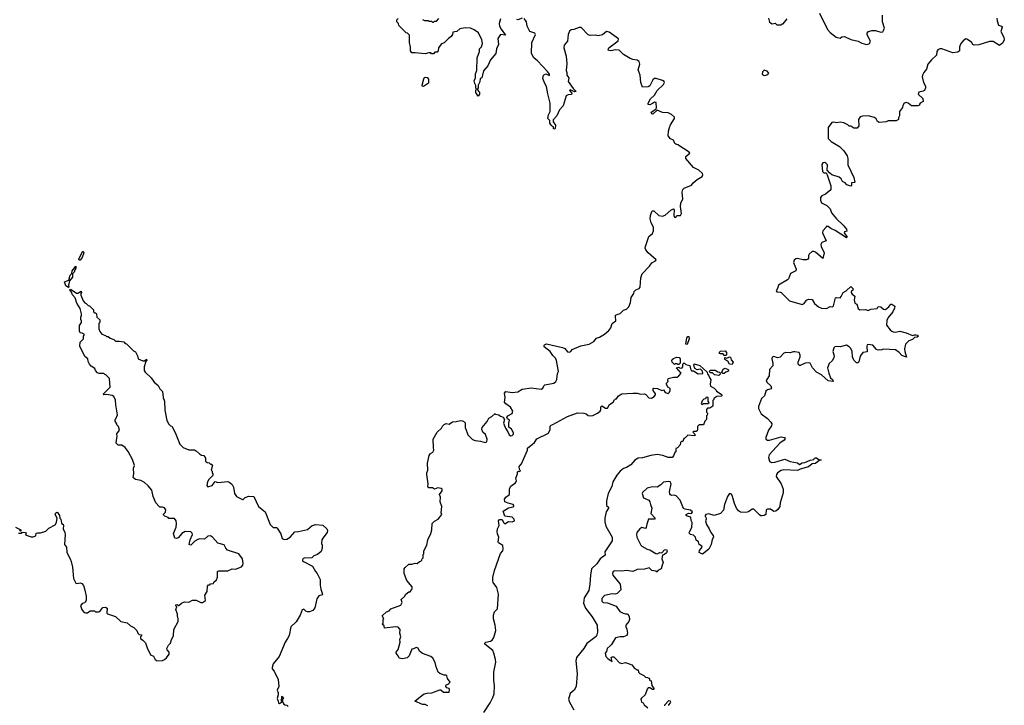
# Model space of a CAD drawing. Extents: x 2323203 to 2567568, y 883585 to 1022917.
# Tile 57 of 256: x 2433937 to 2444808, y 965689 to 973257. Entities that reach past the tile are written whole.
import ezdxf

# ---------------------------------------------------------------- set-up
doc = ezdxf.new("R2010")
doc.units = 0

msp = doc.modelspace()

# ---------------------------------------------------------------- linework, layer by layer
at = {"layer": '0CON10XD'}
for points in [[(2442768, 973328), (2442855, 973148), (2442887, 973115), (2442952, 973065), (2442995, 973054), (2443015, 973067), (2443045, 973071), (2443115, 973038), (2443195, 973021), (2443235, 972998), (2443285, 972982), (2443315, 972992), (2443331, 973015), (2443292, 973095), (2443293, 973107), (2443310, 973125), (2443345, 973138), (2443385, 973137), (2443445, 973119), (2443465, 973124), (2443475, 973136), (2443485, 973165), (2443462, 973235), (2443463, 973307)], [(2439246, 973265), (2439231, 973215), (2439234, 973185), (2439251, 973151), (2439300, 973085), (2439245, 973092), (2439215, 973048), (2439224, 972985), (2439201, 972935), (2439194, 972885), (2439134, 972815), (2439104, 972746), (2439058, 972692), (2439040, 972615), (2439022, 972608), (2439019, 972571), (2439000, 972535), (2439000, 972505), (2438990, 972495), (2438992, 972482), (2439012, 972455), (2439012, 972435), (2438997, 972413), (2438973, 972455), (2438972, 972475), (2438980, 972495), (2438973, 972503), (2438972, 972532), (2438961, 972551), (2438956, 972584), (2438969, 972615), (2438971, 972659), (2438984, 972695), (2438989, 972835), (2439012, 972905), (2439013, 972935), (2439034, 972956), (2439046, 972995), (2439040, 973035), (2439003, 973113), (2438955, 973147), (2438915, 973162), (2438855, 973168), (2438795, 973158), (2438765, 973128), (2438720, 973120), (2438717, 973093), (2438699, 973071), (2438671, 973049), (2438625, 973000), (2438595, 972990), (2438578, 972972), (2438560, 972945), (2438558, 972912), (2438545, 972900), (2438522, 972898), (2438505, 972880), (2438485, 972880), (2438475, 972890), (2438455, 972892), (2438415, 972880), (2438305, 972892), (2438265, 972890), (2438250, 972915), (2438250, 972955), (2438240, 973005), (2438240, 973085), (2438218, 973108), (2438202, 973112), (2438122, 973192), (2438120, 973215), (2438100, 973235), (2438100, 973255), (2438115, 973270)], [(2438385, 973260), (2438405, 973250), (2438445, 973250), (2438455, 973240), (2438485, 973240), (2438495, 973230), (2438505, 973230), (2438515, 973240), (2438538, 973242), (2438565, 973270)], [(2439485, 973274), (2439435, 973254), (2439425, 973260)], [(2440533, 970003), (2440567, 970013), (2440605, 970050), (2440635, 970060), (2440663, 970087), (2440682, 970135), (2440688, 970192), (2440717, 970233), (2440720, 970255), (2440740, 970275), (2440775, 970288), (2440788, 970305), (2440794, 970406), (2440809, 970451), (2440890, 970535), (2440917, 970573), (2440955, 970594), (2440964, 970605), (2440874, 970684), (2440850, 970715), (2440844, 970735), (2440845, 970755), (2440883, 970865), (2440923, 970897), (2440935, 970925), (2440935, 970965), (2440908, 971015), (2440899, 971059), (2440901, 971095), (2440915, 971139), (2440925, 971147), (2440937, 971147), (2440995, 971094), (2441035, 971088), (2441062, 971098), (2441126, 971155), (2441155, 971170), (2441162, 971162), (2441158, 971095), (2441165, 971078), (2441180, 971075), (2441194, 971096), (2441233, 971097), (2441243, 971117), (2441234, 971195), (2441236, 971235), (2441259, 971275), (2441251, 971355), (2441259, 971381), (2441274, 971396), (2441355, 971430), (2441372, 971455), (2441416, 971494), (2441472, 971525), (2441481, 971545), (2441475, 971559), (2441434, 971595), (2441375, 971625), (2441292, 971725), (2441293, 971747), (2441336, 971784), (2441330, 971795), (2441205, 971874), (2441182, 971882), (2441172, 971892), (2441157, 971927), (2441121, 971941), (2441098, 971975), (2441100, 972025), (2441112, 972068), (2441123, 972097), (2441168, 972165), (2441165, 972182), (2441135, 972210), (2441095, 972228), (2441035, 972232), (2440975, 972258), (2440926, 972214), (2440915, 972218), (2440908, 972235), (2440960, 972270), (2440966, 972284), (2440964, 972344), (2440946, 972346), (2440925, 972332), (2440895, 972316), (2440875, 972320), (2440876, 972335), (2440900, 972385), (2440945, 972424), (2440976, 972474), (2441045, 972541), (2441056, 972565), (2441054, 972575), (2441035, 972587), (2440965, 972608), (2440945, 972609), (2440929, 972595), (2440894, 972526), (2440875, 972517), (2440815, 972512), (2440793, 972565), (2440787, 972645), (2440764, 972705), (2440785, 972765), (2440777, 972795), (2440755, 972811), (2440705, 972817), (2440678, 972828), (2440604, 972874), (2440555, 972919), (2440515, 972926), (2440465, 972914), (2440438, 972918), (2440433, 972925), (2440440, 972945), (2440544, 973025), (2440550, 973045), (2440445, 973119), (2440415, 973126), (2440371, 973089), (2440325, 973079), (2440294, 973086), (2440235, 973083), (2440215, 973091), (2440135, 973170), (2440115, 973170), (2440055, 973150), (2440025, 973147), (2440009, 973131), (2439994, 973095), (2439985, 973020), (2439947, 972975), (2439943, 972945), (2439972, 972855), (2439978, 972775), (2439970, 972695), (2439978, 972675), (2439978, 972645), (2440000, 972615), (2439993, 972575), (2440047, 972497), (2440080, 972465), (2440065, 972460), (2440015, 972482), (2440008, 972475), (2440032, 972445), (2440030, 972430), (2439994, 972426), (2439972, 972415), (2439938, 972305), (2439897, 972263), (2439868, 972195), (2439828, 972152), (2439828, 972128), (2439852, 972092), (2439850, 972055), (2439845, 972050), (2439832, 972052), (2439830, 972075), (2439815, 972080), (2439803, 972093), (2439790, 972115), (2439790, 972145), (2439768, 972168), (2439774, 972206), (2439792, 972245), (2439793, 972335), (2439767, 972437), (2439755, 972520), (2439735, 972552), (2439713, 972607), (2439720, 972645), (2439745, 972658), (2439788, 972642), (2439788, 972655), (2439766, 972685), (2439653, 972803), (2439614, 972835), (2439588, 972885), (2439591, 973005), (2439630, 973095), (2439625, 973110), (2439570, 973125), (2439541, 973185), (2439534, 973235), (2439505, 973270)], [(2442203, 973275), (2442215, 973230), (2442245, 973212), (2442277, 973217), (2442295, 973200), (2442345, 973200), (2442355, 973210), (2442365, 973210), (2442410, 973265)], [(2444726, 973275), (2444728, 973245), (2444744, 973195), (2444778, 973185), (2444786, 973175), (2444770, 973125), (2444802, 973065), (2444808, 973035), (2444790, 973000), (2444755, 972972), (2444685, 973016), (2444645, 973016), (2444525, 972980), (2444475, 972976), (2444462, 972982), (2444445, 973010), (2444395, 973043), (2444385, 973044), (2444352, 973025), (2444327, 972995), (2444314, 972956), (2444312, 972915), (2444295, 972900), (2444240, 972890), (2444120, 972935), (2444095, 972934), (2444075, 972926), (2444063, 972907), (2444060, 972865), (2444005, 972814), (2443965, 972766), (2443950, 972710), (2443918, 972675), (2443903, 972645), (2443902, 972625), (2443914, 972565), (2443938, 972525), (2443939, 972505), (2443925, 972476), (2443912, 972468), (2443865, 972456), (2443856, 972435), (2443909, 972389), (2443912, 972355), (2443880, 972335), (2443870, 972325), (2443870, 972315), (2443855, 972308), (2443785, 972308), (2443745, 972337), (2443725, 972344), (2443703, 972335), (2443689, 972311)], [(2442155, 972640), (2442175, 972644), (2442198, 972652), (2442208, 972665), (2442188, 972688), (2442155, 972699), (2442138, 972682), (2442136, 972655), (2442155, 972640)], [(2438395, 972520), (2438382, 972522), (2438380, 972535), (2438398, 972605), (2438403, 972617), (2438415, 972622), (2438435, 972618), (2438449, 972599), (2438452, 972558), (2438395, 972520)], [(2443689, 972311), (2443684, 972286), (2443652, 972245), (2443650, 972195), (2443640, 972175), (2443640, 972155), (2443615, 972142), (2443525, 972140), (2443502, 972128), (2443425, 972123), (2443407, 972135), (2443393, 972163), (2443376, 972176), (2443304, 972196), (2443243, 972193), (2443218, 972185), (2443198, 972155), (2443200, 972085), (2443185, 972060), (2443145, 972060), (2443115, 972080), (2443095, 972080), (2443080, 972095), (2443035, 972120), (2442995, 972126), (2442955, 972120), (2442925, 972126), (2442905, 972122), (2442862, 972068), (2442862, 971945), (2442895, 971912), (2442989, 971859), (2443038, 971808), (2443072, 971755), (2443080, 971725), (2443082, 971655), (2443148, 971515), (2443158, 971465), (2443155, 971460), (2443120, 971455), (2443120, 971425), (2443115, 971420), (2443070, 971435), (2443050, 971455), (2443021, 971471), (2443005, 971500), (2442985, 971520), (2442903, 971543), (2442877, 971567), (2442852, 971595), (2442857, 971655), (2442837, 971675), (2442825, 971679), (2442804, 971676), (2442792, 971658), (2442801, 971581), (2442815, 971567), (2442840, 971565), (2442852, 971545), (2442892, 971422), (2442892, 971378), (2442835, 971332), (2442795, 971312), (2442780, 971295), (2442777, 971265), (2442790, 971235), (2442850, 971205), (2442885, 971170), (2442900, 971125), (2442955, 971060), (2443029, 970989), (2443064, 970945), (2443068, 970922), (2443044, 970916), (2443041, 970905), (2443072, 970855), (2443065, 970850), (2442940, 970930), (2442892, 970952), (2442865, 970974), (2442840, 970975), (2442840, 970965), (2442805, 970928), (2442799, 970905), (2442840, 970815), (2442795, 970796), (2442784, 970775), (2442786, 970755), (2442820, 970685), (2442805, 970620), (2442725, 970690), (2442705, 970700), (2442685, 970700), (2442653, 970667), (2442647, 970653), (2442647, 970623), (2442637, 970613), (2442623, 970607), (2442587, 970607), (2442525, 970621), (2442505, 970618), (2442488, 970602), (2442481, 970575), (2442510, 970505), (2442507, 970485), (2442448, 970455), (2442424, 970396), (2442414, 970386), (2442314, 970325), (2442305, 970290), (2442290, 970265), (2442295, 970252), (2442335, 970251), (2442346, 970246), (2442435, 970154), (2442575, 970114), (2442597, 970125), (2442625, 970162), (2442645, 970172), (2442685, 970170), (2442714, 970124), (2442755, 970088), (2442791, 970071), (2442845, 970070), (2442885, 970090), (2442912, 970088), (2442923, 970097), (2442945, 970188), (2442955, 970192), (2442995, 970188), (2443008, 970202), (2443028, 970245), (2443062, 970265), (2443115, 970312), (2443138, 970285), (2443137, 970273), (2443118, 970255), (2443118, 970245), (2443127, 970227), (2443158, 970205), (2443152, 970165), (2443158, 970128), (2443178, 970115), (2443195, 970070), (2443213, 970053), (2443275, 970058), (2443305, 970048), (2443335, 970062), (2443405, 970070), (2443415, 970090), (2443445, 970087), (2443475, 970060), (2443495, 970057), (2443534, 970086), (2443555, 970117), (2443567, 970117), (2443598, 970095), (2443596, 970074), (2443576, 970034), (2443525, 969968), (2443510, 969935), (2443508, 969885), (2443548, 969835), (2443565, 969818), (2443582, 969812), (2443605, 969809), (2443653, 969817), (2443725, 969802), (2443795, 969770), (2443815, 969779), (2443832, 969778), (2443850, 969775), (2443862, 969765), (2443845, 969752), (2443815, 969750), (2443794, 969726), (2443755, 969712), (2443716, 969674), (2443706, 969625), (2443709, 969595), (2443728, 969532), (2443675, 969550), (2443647, 969585), (2443605, 969611), (2443475, 969620), (2443445, 969608), (2443435, 969612), (2443415, 969610), (2443397, 969617), (2443355, 969664), (2443305, 969673), (2443295, 969668), (2443291, 969655), (2443295, 969592), (2443245, 969583), (2443218, 969542), (2443201, 969479), (2443192, 969468), (2443175, 969468), (2443145, 969498), (2443131, 969535), (2443130, 969595), (2443115, 969627), (2443095, 969647), (2443065, 969663), (2442995, 969646), (2442955, 969650), (2442935, 969646), (2442924, 969635), (2442913, 969595), (2442928, 969548), (2442924, 969525), (2442908, 969492), (2442875, 969462), (2442854, 969415), (2442869, 969355), (2442890, 969305), (2442912, 969285), (2442917, 969263), (2442865, 969272), (2442788, 969335), (2442736, 969366), (2442691, 969415), (2442665, 969466), (2442645, 969470), (2442610, 969465), (2442555, 969438), (2442545, 969440), (2442532, 969455), (2442532, 969475), (2442554, 969535), (2442554, 969555), (2442542, 969582), (2442495, 969591), (2442475, 969590), (2442445, 969578), (2442395, 969583), (2442375, 969577), (2442335, 969530), (2442305, 969526), (2442265, 969539), (2442245, 969532), (2442241, 969515), (2442254, 969465), (2442254, 969435), (2442217, 969395), (2442213, 969325), (2442178, 969275), (2442185, 969254), (2442230, 969215), (2442239, 969191), (2442235, 969182), (2442195, 969172), (2442174, 969156), (2442161, 969105), (2442126, 969074), (2442095, 968988), (2442093, 968965), (2442125, 968908), (2442195, 968854), (2442230, 968815), (2442240, 968795), (2442236, 968775), (2442206, 968725), (2442174, 968645), (2442176, 968626), (2442195, 968616), (2442216, 968616), (2442345, 968653), (2442382, 968645), (2442390, 968635), (2442376, 968615), (2442329, 968581), (2442212, 968455), (2442204, 968425), (2442215, 968382), (2442239, 968369), (2442275, 968371), (2442385, 968406), (2442445, 968379), (2442525, 968366), (2442545, 968346), (2442575, 968364), (2442605, 968368), (2442665, 968394), (2442705, 968402), (2442714, 968416), (2442725, 968420), (2442735, 968420), (2442765, 968400), (2442785, 968400), (2442786, 968394), (2442765, 968392), (2442725, 968358), (2442685, 968354), (2442645, 968323), (2442553, 968297), (2442525, 968280), (2442373, 968287), (2442345, 968279), (2442303, 968255), (2442291, 968235), (2442290, 968215), (2442343, 968135), (2442365, 968075), (2442367, 968035), (2442333, 967925), (2442328, 967885), (2442308, 967852), (2442285, 967832), (2442265, 967829), (2442225, 967854), (2442192, 967855), (2442180, 967845), (2442174, 967796), (2442157, 967783), (2442135, 967779), (2442120, 967780), (2442105, 967791), (2442044, 967854), (2442025, 967853), (2441984, 967826), (2441955, 967817), (2441895, 967822), (2441874, 967834), (2441850, 967865), (2441828, 967915), (2441807, 967995), (2441795, 968018), (2441774, 968026), (2441751, 967995), (2441718, 967905), (2441706, 967844), (2441673, 967807), (2441605, 967784), (2441545, 967801), (2441514, 967796), (2441504, 967785), (2441504, 967775), (2441518, 967755), (2441518, 967742), (2441507, 967725), (2441519, 967685), (2441550, 967635), (2441566, 967596), (2441593, 967565), (2441598, 967545), (2441581, 967519), (2441573, 967465), (2441546, 967414), (2441475, 967358), (2441440, 967375), (2441444, 967396), (2441472, 967435), (2441468, 967445), (2441440, 967465), (2441430, 967495), (2441405, 967510), (2441398, 967545), (2441375, 967568), (2441344, 967574), (2441329, 967589), (2441331, 967605), (2441357, 967653), (2441361, 967705), (2441349, 967729), (2441346, 967765), (2441307, 967777), (2441297, 967785), (2441296, 967795), (2441321, 967809), (2441355, 967806), (2441365, 967826), (2441345, 967842), (2441283, 967853), (2441265, 967862), (2441228, 967955), (2441185, 968001), (2441162, 968008), (2441135, 968006), (2441122, 968012), (2441114, 968024), (2441113, 968047), (2441129, 968135), (2441117, 968155), (2441095, 968160), (2441045, 968151), (2441017, 968123), (2440975, 968096), (2440925, 968102), (2440865, 968086), (2440815, 968037), (2440810, 968025), (2440825, 967978), (2440882, 967952), (2440896, 967936), (2440900, 967905), (2440917, 967865), (2440907, 967805), (2440953, 967755), (2440945, 967744), (2440878, 967742), (2440861, 967689), (2440855, 967650), (2440845, 967642), (2440805, 967650), (2440782, 967635), (2440750, 967595), (2440747, 967575), (2440752, 967545), (2440795, 967458), (2440807, 967445), (2440864, 967414), (2440896, 967406), (2440960, 967365), (2440975, 967361), (2441005, 967376), (2441025, 967373), (2441055, 967405), (2441077, 967407), (2441085, 967395), (2441079, 967371), (2441057, 967353), (2441033, 967347), (2441028, 967305), (2441042, 967265), (2441030, 967235), (2441018, 967195), (2440984, 967176), (2440975, 967160), (2440959, 967169), (2440916, 967176), (2440885, 967207), (2440835, 967190), (2440755, 967189), (2440705, 967164), (2440635, 967178), (2440585, 967168), (2440505, 967174), (2440490, 967165), (2440481, 967145), (2440484, 967125), (2440566, 967025), (2440574, 966965), (2440535, 966922), (2440516, 966914), (2440480, 966920), (2440395, 966901), (2440365, 966867), (2440365, 966838), (2440378, 966825), (2440425, 966820), (2440522, 966782), (2440562, 966725), (2440600, 966705), (2440625, 966698), (2440645, 966700), (2440653, 966693), (2440665, 966670), (2440669, 966635), (2440663, 966615), (2440628, 966572), (2440628, 966555), (2440639, 966529), (2440646, 966485), (2440641, 966459), (2440605, 966444), (2440565, 966446), (2440516, 966435), (2440471, 966359), (2440456, 966344)], [(2434605, 970602), (2434593, 970603), (2434591, 970615), (2434607, 970655), (2434635, 970701), (2434643, 970695), (2434645, 970682), (2434627, 970633), (2434605, 970602)], [(2434475, 970300), (2434445, 970318), (2434430, 970365), (2434478, 970382), (2434494, 970436), (2434514, 970456), (2434516, 970485), (2434557, 970537), (2434558, 970515), (2434544, 970496), (2434539, 970471), (2434518, 970452), (2434520, 970415), (2434486, 970375), (2434474, 970325), (2434480, 970305), (2434475, 970300)], [(2433925, 967590), (2433955, 967590), (2433965, 967600), (2434000, 967595), (2434008, 967585), (2434002, 967575), (2434007, 967567), (2434065, 967547), (2434085, 967548), (2434115, 967560), (2434120, 967590), (2434133, 967593), (2434165, 967594), (2434225, 967612), (2434260, 967645), (2434329, 967681), (2434342, 967705), (2434350, 967755), (2434328, 967795), (2434335, 967812), (2434345, 967820), (2434355, 967818), (2434378, 967785), (2434380, 967755), (2434392, 967742), (2434398, 967698), (2434405, 967690), (2434415, 967690), (2434420, 967675), (2434418, 967635), (2434436, 967596), (2434440, 967575), (2434433, 967465), (2434454, 967435), (2434456, 967375), (2434495, 967305), (2434506, 967276), (2434519, 967215), (2434529, 967089), (2434555, 967036), (2434567, 967033), (2434605, 967041), (2434622, 967035), (2434641, 967011), (2434653, 966975), (2434672, 966892), (2434670, 966845), (2434655, 966820), (2434625, 966812), (2434608, 966785), (2434625, 966740), (2434650, 966715), (2434665, 966710), (2434685, 966710), (2434715, 966732), (2434762, 966732), (2434775, 966722), (2434805, 966720), (2434820, 966725), (2434853, 966767), (2434885, 966772), (2434902, 966762), (2434900, 966705), (2434905, 966700), (2434995, 966670), (2435055, 966612), (2435125, 966598), (2435160, 966565), (2435196, 966546), (2435230, 966515), (2435240, 966485), (2435255, 966470), (2435280, 966465), (2435280, 966455), (2435270, 966445), (2435270, 966425), (2435298, 966408), (2435325, 966380), (2435344, 966324), (2435382, 966245), (2435415, 966230), (2435432, 966195), (2435455, 966178), (2435515, 966183), (2435536, 966194), (2435559, 966211), (2435588, 966255), (2435587, 966277), (2435565, 966300), (2435562, 966315), (2435579, 966351), (2435600, 966375), (2435611, 966415), (2435634, 966455), (2435639, 966525), (2435686, 966614), (2435688, 966645), (2435678, 966675), (2435680, 966695), (2435662, 966745), (2435670, 966775), (2435660, 966785), (2435662, 966798), (2435675, 966800), (2435685, 966790), (2435695, 966792), (2435725, 966818), (2435755, 966830), (2435805, 966828), (2435845, 966848), (2435885, 966850), (2435935, 966822), (2435955, 966822), (2435990, 966845), (2435982, 966905), (2436008, 966945), (2436010, 967005), (2436022, 967018), (2436035, 967020), (2436045, 967030), (2436078, 967032), (2436082, 967048), (2436110, 967075), (2436120, 967105), (2436120, 967165), (2436135, 967172), (2436235, 967174), (2436284, 967196), (2436318, 967192), (2436385, 967217), (2436400, 967235), (2436404, 967255), (2436395, 967305), (2436355, 967359), (2436231, 967401), (2436212, 967422), (2436195, 967461), (2436125, 967479), (2436065, 967546), (2436045, 967560), (2436015, 967554), (2435977, 967523), (2435925, 967526), (2435905, 967519), (2435871, 967499), (2435825, 967458), (2435808, 967465), (2435818, 967515), (2435846, 967575), (2435840, 967590), (2435825, 967602), (2435763, 967607), (2435728, 967585), (2435685, 967538), (2435665, 967530), (2435650, 967535), (2435636, 967585), (2435664, 967656), (2435669, 967695), (2435664, 967725), (2435645, 967751), (2435585, 967752), (2435575, 967762), (2435540, 967775), (2435525, 967790), (2435525, 967800), (2435545, 967820), (2435551, 967845), (2435535, 967869), (2435514, 967876), (2435485, 967877), (2435475, 967883), (2435440, 967925), (2435412, 967992), (2435396, 968065), (2435355, 968113), (2435315, 968147), (2435275, 968170), (2435215, 968183), (2435197, 968195), (2435190, 968205), (2435197, 968245), (2435194, 968305), (2435204, 968335), (2435182, 968402), (2435135, 968490), (2435100, 968535), (2435065, 968562), (2435025, 968560), (2435003, 968583), (2435004, 968615), (2435014, 968655), (2435010, 968685), (2435039, 968725), (2435028, 968768), (2435010, 968785), (2435010, 968795), (2434990, 968825), (2434990, 968845), (2434998, 968852), (2435017, 968895), (2434998, 969005), (2434996, 969056), (2434976, 969096), (2434957, 969107), (2434895, 969120), (2434867, 969117), (2434858, 969125), (2434935, 969200), (2434930, 969295), (2434888, 969338), (2434875, 969340), (2434865, 969350), (2434815, 969350), (2434795, 969358), (2434774, 969384), (2434766, 969406), (2434725, 969432), (2434708, 969455), (2434692, 969485), (2434690, 969515), (2434655, 969540), (2434602, 969655), (2434603, 969697), (2434640, 969735), (2434640, 969765), (2434650, 969775), (2434650, 969785), (2434627, 969797), (2434605, 969800), (2434598, 969818), (2434598, 969882), (2434620, 969915), (2434620, 969935), (2434610, 969945), (2434610, 969975), (2434619, 969991), (2434619, 970009), (2434605, 970068), (2434568, 970128), (2434550, 970185), (2434520, 970220), (2434510, 970250), (2434490, 970275), (2434495, 970282), (2434505, 970280), (2434565, 970239), (2434580, 970240), (2434615, 970260), (2434620, 970245), (2434610, 970235), (2434610, 970215), (2434638, 970155), (2434655, 970130), (2434670, 970125), (2434692, 970102), (2434708, 970098), (2434750, 970055), (2434753, 970033), (2434762, 970022), (2434775, 970020), (2434785, 970010), (2434790, 969975), (2434820, 969945), (2434820, 969915), (2434810, 969905), (2434810, 969845), (2434820, 969815), (2434844, 969784), (2434885, 969770), (2434895, 969760), (2434915, 969760), (2434935, 969740), (2434977, 969727), (2434995, 969710), (2435035, 969710), (2435085, 969700), (2435103, 969683), (2435115, 969680), (2435195, 969600), (2435215, 969590), (2435237, 969547), (2435244, 969514), (2435295, 969490), (2435315, 969490), (2435338, 969508), (2435340, 969495), (2435330, 969485), (2435310, 969425), (2435312, 969385), (2435322, 969365), (2435388, 969305), (2435422, 969255), (2435465, 969218), (2435485, 969182), (2435514, 969154), (2435522, 969085), (2435537, 969045), (2435538, 968948), (2435563, 968833), (2435584, 968794), (2435600, 968775), (2435615, 968770), (2435655, 968700)], [(2438444, 965684), (2438415, 965696), (2438385, 965698), (2438300, 965735), (2438395, 965810), (2438435, 965823), (2438488, 965828), (2438575, 965860), (2438585, 965860), (2438615, 965832), (2438678, 965832), (2438682, 965865), (2438678, 965875), (2438653, 965883), (2438640, 965895), (2438644, 965916), (2438667, 965923), (2438688, 965945), (2438660, 965985), (2438652, 966015), (2438645, 966022), (2438623, 966023), (2438575, 966040), (2438558, 966055), (2438534, 966114), (2438525, 966160), (2438499, 966209), (2438475, 966228), (2438385, 966262), (2438352, 966285), (2438335, 966318), (2438315, 966328), (2438285, 966312), (2438265, 966310), (2438238, 966235), (2438215, 966212), (2438165, 966202), (2438125, 966208), (2438117, 966235), (2438093, 966265), (2438092, 966275), (2438117, 966305), (2438136, 966384), (2438134, 966415), (2438146, 966445), (2438133, 966485), (2438137, 966525), (2438115, 966550), (2438085, 966556), (2437965, 966540), (2437960, 966565), (2437940, 966585), (2437950, 966595), (2437950, 966635), (2437958, 966645), (2437940, 966675), (2437985, 966720), (2438015, 966730), (2438035, 966752), (2438146, 966794), (2438158, 966825), (2438150, 966855), (2438185, 966890), (2438200, 966915), (2438235, 966940), (2438248, 966942), (2438260, 966955), (2438260, 966965), (2438270, 966975), (2438270, 966995), (2438210, 967065), (2438182, 967145), (2438182, 967195), (2438191, 967209), (2438233, 967247), (2438265, 967248), (2438305, 967258), (2438327, 967253), (2438352, 967278), (2438365, 967280), (2438378, 967292), (2438380, 967305), (2438390, 967315), (2438390, 967355), (2438398, 967362), (2438400, 967395), (2438432, 967455), (2438442, 967515), (2438476, 967584), (2438486, 967625), (2438492, 967695), (2438515, 967723), (2438558, 967745), (2438598, 967795), (2438592, 967815), (2438597, 967885), (2438578, 967935), (2438582, 967985), (2438573, 968015), (2438600, 968055), (2438600, 968075), (2438592, 968082), (2438555, 968089), (2438515, 968073), (2438495, 968090), (2438455, 968088), (2438443, 968105), (2438448, 968135), (2438432, 968235), (2438432, 968255), (2438443, 968285), (2438439, 968361), (2438456, 968445), (2438472, 968468), (2438497, 968483), (2438510, 968505), (2438504, 968535), (2438503, 968625), (2438546, 968704), (2438593, 968747), (2438605, 968770), (2438625, 968790), (2438645, 968798), (2438677, 968793), (2438715, 968818), (2438757, 968823), (2438805, 968832), (2438825, 968830), (2438850, 968815), (2438857, 968795), (2438857, 968755), (2438876, 968695), (2438886, 968675), (2438935, 968623), (2438965, 968611), (2439026, 968606), (2439075, 968589), (2439095, 968598), (2439098, 968625), (2439079, 968679), (2439050, 968705), (2439040, 968735), (2439043, 968757), (2439098, 968822), (2439115, 968860), (2439150, 968875), (2439185, 968910), (2439192, 968902), (2439226, 968896), (2439245, 968880), (2439275, 968870), (2439288, 968845), (2439280, 968805), (2439299, 968749), (2439328, 968708), (2439342, 968675), (2439360, 968665), (2439375, 968667), (2439388, 968682), (2439389, 968695), (2439365, 968738), (2439338, 968758), (2439336, 968805), (2439344, 968835), (2439322, 968852), (2439317, 968865), (2439328, 968885), (2439375, 968910), (2439380, 968935), (2439355, 968981), (2439303, 969015), (2439288, 969035), (2439298, 969085), (2439291, 969135), (2439305, 969151), (2439375, 969141), (2439435, 969150), (2439485, 969178), (2439585, 969194), (2439695, 969180), (2439711, 969189), (2439724, 969216), (2439735, 969226), (2439836, 969244), (2439857, 969263), (2439866, 969285), (2439875, 969350), (2439886, 969375), (2439863, 969495), (2439851, 969521), (2439822, 969552), (2439795, 969594), (2439728, 969645), (2439722, 969655), (2439731, 969669), (2439755, 969678), (2439929, 969639), (2439955, 969628), (2439985, 969591), (2440005, 969586), (2440022, 969595), (2440035, 969618), (2440134, 969656), (2440225, 969676), (2440276, 969704), (2440305, 969740), (2440338, 969752), (2440392, 969785), (2440442, 969825), (2440462, 969855), (2440477, 969903), (2440517, 969933), (2440514, 969986), (2440516, 969994), (2440533, 970003)], [(2441305, 969670), (2441292, 969675), (2441303, 969745), (2441315, 969760), (2441325, 969760), (2441327, 969735), (2441305, 969670)], [(2441215, 969450), (2441205, 969450), (2441195, 969460), (2441173, 969457), (2441165, 969450), (2441142, 969475), (2441138, 969495), (2441142, 969505), (2441155, 969518), (2441188, 969532), (2441218, 969528), (2441230, 969515), (2441230, 969465), (2441215, 969450)], [(2441735, 969550), (2441715, 969550), (2441705, 969570), (2441675, 969568), (2441665, 969572), (2441663, 969587), (2441675, 969598), (2441725, 969600), (2441742, 969582), (2441742, 969558), (2441735, 969550)], [(2441805, 969450), (2441772, 969455), (2441756, 969486), (2441722, 969505), (2441722, 969528), (2441745, 969520), (2441773, 969537), (2441785, 969532), (2441793, 969503), (2441813, 969475), (2441805, 969450)], [(2439062, 965608), (2439133, 965717), (2439162, 965775), (2439175, 965815), (2439180, 965905), (2439172, 965965), (2439173, 966055), (2439194, 966165), (2439191, 966195), (2439173, 966265), (2439159, 966295), (2439072, 966365), (2439074, 966375), (2439085, 966385), (2439134, 966396), (2439152, 966408), (2439171, 966439), (2439194, 966515), (2439188, 966575), (2439168, 966645), (2439168, 966682), (2439179, 966721), (2439211, 966755), (2439223, 966915), (2439205, 966988), (2439166, 967046), (2439159, 967065), (2439159, 967101), (2439179, 967175), (2439245, 967365), (2439271, 967395), (2439276, 967415), (2439271, 967451), (2439224, 967484), (2439218, 967495), (2439226, 967545), (2439211, 967581), (2439210, 967605), (2439213, 967635), (2439230, 967675), (2439222, 967725), (2439235, 967740), (2439265, 967740), (2439278, 967705), (2439295, 967693), (2439334, 967716), (2439375, 967714), (2439399, 967725), (2439398, 967745), (2439375, 967766), (2439293, 967775), (2439275, 967830), (2439335, 967867), (2439385, 967880), (2439392, 967885), (2439392, 967895), (2439385, 967907), (2439329, 967919), (2439295, 967933), (2439291, 967965), (2439304, 967986), (2439346, 968015), (2439344, 968076), (2439357, 968103), (2439377, 968123), (2439409, 968141), (2439420, 968155), (2439422, 968165), (2439414, 968195), (2439432, 968245), (2439433, 968265), (2439445, 968272), (2439455, 968268), (2439467, 968273), (2439454, 968294), (2439453, 968325), (2439477, 968355), (2439504, 968415), (2439542, 968505), (2439545, 968528), (2439622, 968588), (2439645, 968632), (2439775, 968693), (2439792, 968735), (2439795, 968770), (2439805, 968782), (2439825, 968788), (2439985, 968876), (2440095, 968919), (2440165, 968913), (2440190, 968905), (2440215, 968888), (2440235, 968884), (2440265, 968889), (2440318, 968915), (2440344, 968936), (2440354, 968955), (2440354, 968985), (2440359, 968991), (2440365, 968993), (2440405, 968970), (2440425, 968970), (2440450, 969010), (2440490, 969035), (2440505, 969060), (2440515, 969070), (2440525, 969070), (2440550, 969105), (2440585, 969126), (2440705, 969134), (2440755, 969134), (2440795, 969124), (2440835, 969127), (2440849, 969119), (2440882, 969082), (2440912, 969078), (2440943, 969097), (2440958, 969115), (2440957, 969127), (2440930, 969165), (2440930, 969185), (2440935, 969188), (2440977, 969187), (2441025, 969163), (2441045, 969170), (2441065, 969140), (2441095, 969132), (2441113, 969147), (2441120, 969165), (2441120, 969185), (2441092, 969202), (2441080, 969235), (2441080, 969245), (2441098, 969265), (2441092, 969275), (2441095, 969298), (2441155, 969312), (2441195, 969310), (2441213, 969327), (2441240, 969355), (2441190, 969415), (2441215, 969420), (2441223, 969413), (2441248, 969412), (2441260, 969425), (2441260, 969455), (2441275, 969470), (2441292, 969452), (2441335, 969440), (2441343, 969403), (2441355, 969380), (2441375, 969380), (2441428, 969348), (2441478, 969352), (2441477, 969377), (2441455, 969400), (2441415, 969392), (2441390, 969405), (2441380, 969445), (2441385, 969460), (2441445, 969438), (2441528, 969368), (2441530, 969345), (2441540, 969340), (2441555, 969300), (2441568, 969285), (2441560, 969235), (2441565, 969210), (2441605, 969190), (2441628, 969168), (2441630, 969155), (2441680, 969125), (2441690, 969115), (2441690, 969105), (2441685, 969100), (2441633, 969097), (2441600, 969075), (2441600, 969065), (2441590, 969055), (2441588, 968992), (2441555, 968970), (2441532, 968968), (2441520, 968955), (2441520, 968925), (2441530, 968915), (2441527, 968893), (2441520, 968885), (2441520, 968845), (2441500, 968825), (2441488, 968785), (2441440, 968785), (2441422, 968765), (2441422, 968735), (2441415, 968720), (2441405, 968710), (2441375, 968710), (2441370, 968705), (2441392, 968682), (2441390, 968665), (2441315, 968670), (2441285, 968640), (2441270, 968635), (2441258, 968602), (2441245, 968600), (2441232, 968588), (2441230, 968565), (2441198, 968532), (2441182, 968525), (2441180, 968485), (2441172, 968478), (2441157, 968443), (2441140, 968425), (2441095, 968423), (2441036, 968446), (2440975, 968457), (2440905, 968446), (2440815, 968420), (2440765, 968417), (2440728, 968395), (2440685, 968342), (2440638, 968315), (2440605, 968304), (2440568, 968275), (2440531, 968229), (2440486, 968155), (2440473, 968105), (2440433, 968025), (2440414, 967945), (2440414, 967895), (2440436, 967875), (2440436, 967865), (2440412, 967825), (2440396, 967754), (2440396, 967715), (2440407, 967665), (2440478, 967545), (2440480, 967505), (2440398, 967382), (2440400, 967345), (2440344, 967306), (2440310, 967250), (2440250, 967195), (2440238, 967125), (2440233, 967025), (2440219, 966955), (2440170, 966875), (2440162, 966815), (2440185, 966761), (2440258, 966665), (2440311, 966575), (2440316, 966495), (2440310, 966465), (2440300, 966450), (2440199, 966371), (2440165, 966315), (2440085, 966216), (2440078, 966178), (2440093, 966035), (2440081, 965895), (2440057, 965855), (2440015, 965818), (2439998, 965755), (2440007, 965725), (2440055, 965639)], [(2441715, 969350), (2441702, 969352), (2441690, 969365), (2441705, 969400), (2441725, 969412), (2441758, 969395), (2441762, 969378), (2441733, 969367), (2441715, 969350)], [(2441655, 969330), (2441608, 969338), (2441585, 969360), (2441565, 969360), (2441550, 969375), (2441565, 969390), (2441615, 969388), (2441645, 969370), (2441667, 969367), (2441670, 969345), (2441655, 969330)], [(2441475, 969010), (2441485, 969020), (2441535, 969020), (2441548, 969032), (2441540, 969045), (2441538, 969088), (2441515, 969090), (2441508, 969072), (2441492, 969068), (2441472, 969048), (2441460, 969015), (2441475, 969010)], [(2435655, 968700), (2435705, 968570), (2435740, 968535), (2435805, 968510), (2435865, 968510), (2435890, 968495), (2435923, 968463), (2435945, 968450), (2435968, 968448), (2435987, 968417), (2435990, 968385), (2436005, 968370), (2436027, 968367), (2436042, 968352), (2436055, 968350), (2436065, 968340), (2436052, 968285), (2436060, 968275), (2436060, 968255), (2436070, 968245), (2436070, 968225), (2436025, 968180), (2436012, 968155), (2436003, 968115), (2436015, 968100), (2436060, 968115), (2436095, 968160), (2436125, 968150), (2436235, 968158), (2436257, 968147), (2436282, 968125), (2436298, 968095), (2436308, 968025), (2436332, 967992), (2436395, 967960), (2436405, 967962), (2436425, 967982), (2436465, 967998), (2436523, 967993), (2436574, 967884), (2436648, 967825), (2436704, 967685), (2436735, 967651), (2436775, 967650), (2436780, 967645), (2436821, 967581), (2436835, 967530), (2436855, 967520), (2436885, 967523), (2436922, 967545), (2436975, 967602), (2437014, 967606), (2437115, 967630), (2437165, 967672), (2437205, 967686), (2437285, 967678), (2437328, 967635), (2437335, 967620), (2437333, 967595), (2437282, 967535), (2437272, 967515), (2437270, 967475), (2437278, 967455), (2437278, 967425), (2437265, 967388), (2437225, 967353), (2437185, 967338), (2437162, 967318), (2437077, 967313), (2437065, 967308), (2437058, 967295), (2437060, 967285), (2437072, 967275), (2437168, 967225), (2437202, 967165), (2437222, 967145), (2437256, 967076), (2437253, 967015), (2437261, 966971), (2437280, 966915), (2437275, 966908), (2437241, 966899), (2437216, 966865), (2437196, 966766), (2437172, 966735), (2437135, 966720), (2437115, 966720), (2437095, 966728), (2437075, 966751), (2437055, 966743), (2437034, 966685), (2436989, 966611), (2436932, 966555), (2436912, 966458), (2436895, 966425), (2436867, 966385), (2436801, 966229), (2436736, 966145), (2436724, 966105), (2436725, 966090), (2436748, 966065), (2436789, 965975), (2436798, 965895), (2436780, 965855), (2436792, 965825), (2436792, 965805), (2436778, 965765), (2436792, 965735), (2436793, 965713), (2436805, 965710), (2436828, 965722), (2436830, 965735), (2436822, 965745), (2436830, 965755), (2436830, 965785), (2436835, 965790), (2436850, 965765), (2436840, 965755), (2436840, 965725), (2436850, 965715), (2436850, 965705), (2436863, 965693), (2436885, 965690), (2436900, 965675)], [(2433890, 967655), (2433948, 967625), (2433950, 967615), (2433945, 967610), (2433935, 967620)], [(2440456, 966344), (2440422, 966315), (2440417, 966283), (2440400, 966265), (2440409, 966229), (2440432, 966205), (2440478, 966172), (2440469, 966215), (2440478, 966222), (2440495, 966222), (2440516, 966206), (2440555, 966160), (2440582, 966152), (2440625, 966160), (2440694, 966134), (2440721, 966101), (2440755, 966080), (2440765, 966080), (2440770, 966055), (2440785, 966038), (2440827, 966017), (2440845, 966000), (2440867, 965997), (2440890, 965985), (2440890, 965965), (2440908, 965958), (2440918, 965908), (2440940, 965875), (2440940, 965865), (2440925, 965863), (2440895, 965880), (2440875, 965880), (2440864, 965866), (2440842, 965805), (2440801, 965769), (2440794, 965756), (2440804, 965724), (2440820, 965715), (2440830, 965695), (2440872, 965662)], [(2441058, 965682), (2441060, 965695), (2441105, 965740), (2441118, 965738), (2441122, 965725), (2441120, 965715), (2441100, 965695), (2441100, 965685)]]:
    msp.add_lwpolyline(points, dxfattribs=at)

doc.saveas('drawing.dxf')
